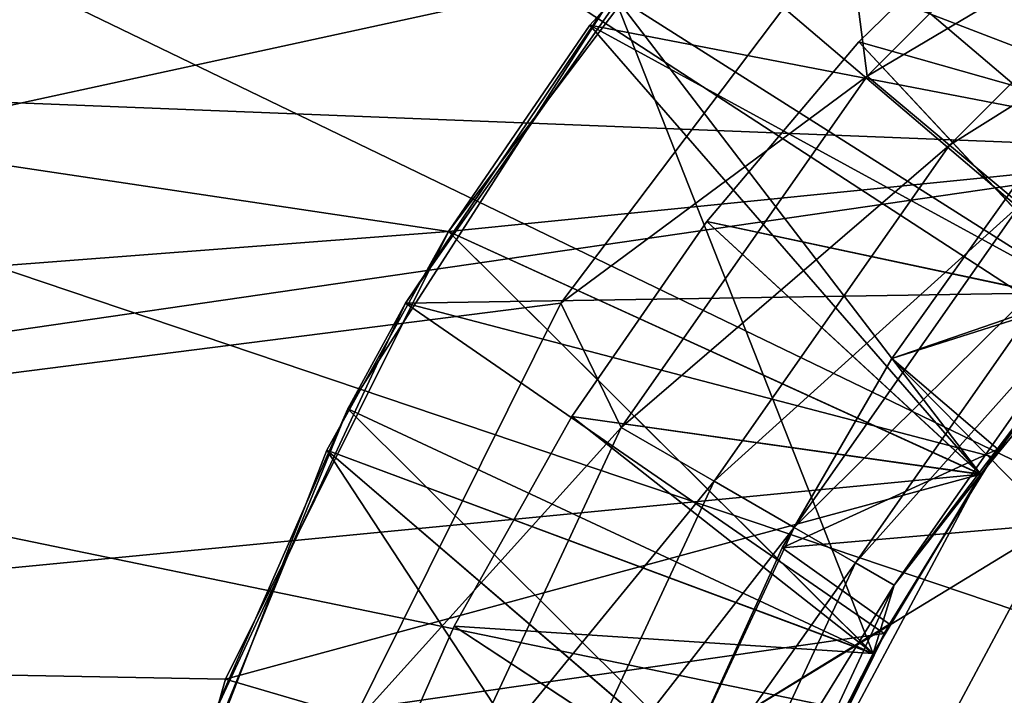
# Model space of a CAD drawing. Header units: inches. Extents: x -9.1 to 9.1, y 0 to 18.8.
# Tile 103 of 256: x 8.5292 to 8.5637, y 0.3798 to 0.4034. Entities that reach past the tile are written whole.
import ezdxf

# ---------------------------------------------------------------- set-up
doc = ezdxf.new("R2010")
doc.units = ezdxf.units.IN
doc.header["$LTSCALE"] = 65.185185
doc.header["$MEASUREMENT"] = 0
for name, color, linetype in [('199', 7, 'CONTINUOUS'), ('200', 7, 'CONTINUOUS'), ('235', 7, 'CONTINUOUS'), ('236', 7, 'CONTINUOUS'), ('242', 7, 'CONTINUOUS'), ('243', 7, 'CONTINUOUS'), ('245', 7, 'CONTINUOUS'), ('246', 7, 'CONTINUOUS'), ('25', 7, 'CONTINUOUS'), ('250', 7, 'CONTINUOUS'), ('254', 7, 'CONTINUOUS'), ('256', 7, 'CONTINUOUS'), ('257', 7, 'CONTINUOUS'), ('258', 7, 'CONTINUOUS'), ('259', 7, 'CONTINUOUS'), ('260', 7, 'CONTINUOUS'), ('262', 7, 'CONTINUOUS'), ('263', 7, 'CONTINUOUS'), ('264', 7, 'CONTINUOUS'), ('270', 7, 'CONTINUOUS'), ('779', 7, 'CONTINUOUS'), ('797', 7, 'CONTINUOUS'), ('976', 7, 'CONTINUOUS'), ('977', 7, 'CONTINUOUS'), ('978', 7, 'CONTINUOUS'), ('979', 7, 'CONTINUOUS'), ('980', 7, 'CONTINUOUS'), ('981', 7, 'CONTINUOUS'), ('982', 7, 'CONTINUOUS'), ('983', 7, 'CONTINUOUS'), ('984', 7, 'CONTINUOUS')]:
    doc.layers.add(name, color=color, linetype=linetype)

msp = doc.modelspace()

# ---------------------------------------------------------------- linework, layer by layer
at = {"layer": '199', "color": 7, "linetype": 'CONTINUOUS', "true_color": 0x969696}
for points in [[(8.377792, 0.38326, 6.407), (8.386107, 0.419688, 6.407), (8.544229, 0.396011, 6.407), (8.377792, 0.38326, 6.407)], [(8.544229, 0.396011, 6.407), (8.386107, 0.419688, 6.407), (8.554794, 0.410001, 6.407), (8.544229, 0.396011, 6.407)], [(8.536415, 0.380318, 6.407), (8.377792, 0.38326, 6.407), (8.544229, 0.396011, 6.407), (8.536415, 0.380318, 6.407)], [(8.375, 0.346, 6.407), (8.377792, 0.38326, 6.407), (8.53, 0.346, 6.407), (8.375, 0.346, 6.407)], [(8.53, 0.346, 6.407), (8.377792, 0.38326, 6.407), (8.531617, 0.363456, 6.407), (8.53, 0.346, 6.407)], [(8.531617, 0.363456, 6.407), (8.377792, 0.38326, 6.407), (8.536415, 0.380318, 6.407), (8.531617, 0.363456, 6.407)]]:
    msp.add_3dface(points, dxfattribs=at)
at = {"layer": '200', "color": 7, "linetype": 'CONTINUOUS', "true_color": 0x969696}
for points in [[(8.544229, 0.396011, 6.407), (8.554794, 0.410001, 6.407), (8.54423, 0.396011, 6.532), (8.544229, 0.396011, 6.407)], [(8.54423, 0.396011, 6.532), (8.554794, 0.410001, 6.407), (8.554794, 0.410001, 6.532), (8.54423, 0.396011, 6.532)], [(8.536415, 0.380318, 6.407), (8.544229, 0.396011, 6.407), (8.536415, 0.380318, 6.532), (8.536415, 0.380318, 6.407)], [(8.536415, 0.380318, 6.532), (8.544229, 0.396011, 6.407), (8.54423, 0.396011, 6.532), (8.536415, 0.380318, 6.532)], [(8.531617, 0.363456, 6.407), (8.536415, 0.380318, 6.407), (8.531618, 0.363457, 6.532), (8.531617, 0.363456, 6.407)], [(8.531618, 0.363457, 6.532), (8.536415, 0.380318, 6.407), (8.536415, 0.380318, 6.532), (8.531618, 0.363457, 6.532)]]:
    msp.add_3dface(points, dxfattribs=at)
at = {"layer": '235', "color": 7, "linetype": 'CONTINUOUS', "true_color": 0x969696}
for points in [[(8.567869, 0.39413, 7.057752), (8.567673, 0.393897, 7.053865), (8.563488, 0.388388, 7.058214), (8.567869, 0.39413, 7.057752)], [(8.567673, 0.393897, 7.053865), (8.563297, 0.388109, 7.054329), (8.563488, 0.388388, 7.058214), (8.567673, 0.393897, 7.053865)], [(8.563488, 0.388388, 7.058214), (8.563297, 0.388109, 7.054329), (8.559684, 0.382253, 7.058661), (8.563488, 0.388388, 7.058214)], [(8.563297, 0.388109, 7.054329), (8.559502, 0.381924, 7.054778), (8.559684, 0.382253, 7.058661), (8.563297, 0.388109, 7.054329)], [(8.559684, 0.382253, 7.058661), (8.559502, 0.381924, 7.054778), (8.556489, 0.375777, 7.059112), (8.559684, 0.382253, 7.058661)], [(8.559502, 0.381924, 7.054778), (8.556326, 0.375399, 7.055232), (8.556489, 0.375777, 7.059112), (8.559502, 0.381924, 7.054778)]]:
    msp.add_3dface(points, dxfattribs=at)
at = {"layer": '236', "color": 7, "linetype": 'CONTINUOUS', "true_color": 0x969696}
for points in [[(8.560996, 0.416203, 6.978967), (8.560995, 0.416203, 6.975063), (8.549186, 0.403248, 6.979884), (8.560996, 0.416203, 6.978967)], [(8.560995, 0.416203, 6.975063), (8.549186, 0.403247, 6.975978), (8.549186, 0.403248, 6.979884), (8.560995, 0.416203, 6.975063)], [(8.549186, 0.403248, 6.979884), (8.549186, 0.403247, 6.975978), (8.544229, 0.396011, 6.980317), (8.549186, 0.403248, 6.979884)], [(8.549186, 0.403247, 6.975978), (8.544229, 0.39601, 6.97641), (8.544229, 0.396011, 6.980317), (8.549186, 0.403247, 6.975978)], [(8.544229, 0.39601, 6.97641), (8.53996, 0.388346, 6.976836), (8.544229, 0.396011, 6.980317), (8.544229, 0.39601, 6.97641)], [(8.544229, 0.396011, 6.980317), (8.53996, 0.388346, 6.976836), (8.53996, 0.388346, 6.980743), (8.544229, 0.396011, 6.980317)], [(8.53996, 0.388346, 6.976836), (8.533627, 0.372001, 6.977731), (8.53996, 0.388346, 6.980743), (8.53996, 0.388346, 6.976836)], [(8.53996, 0.388346, 6.980743), (8.533627, 0.372001, 6.977731), (8.533627, 0.371999, 6.981637), (8.53996, 0.388346, 6.980743)]]:
    msp.add_3dface(points, dxfattribs=at)
at = {"layer": '242', "color": 7, "linetype": 'CONTINUOUS', "true_color": 0x969696}
for points in [[(8.560996, 0.416203, 6.916467), (8.560995, 0.416203, 6.912563), (8.549186, 0.403248, 6.917384), (8.560996, 0.416203, 6.916467)], [(8.560995, 0.416203, 6.912563), (8.549186, 0.403247, 6.913478), (8.549186, 0.403248, 6.917384), (8.560995, 0.416203, 6.912563)], [(8.549186, 0.403248, 6.917384), (8.549186, 0.403247, 6.913478), (8.544229, 0.396011, 6.917817), (8.549186, 0.403248, 6.917384)], [(8.549186, 0.403247, 6.913478), (8.544229, 0.39601, 6.91391), (8.544229, 0.396011, 6.917817), (8.549186, 0.403247, 6.913478)], [(8.544229, 0.39601, 6.91391), (8.53996, 0.388346, 6.914336), (8.544229, 0.396011, 6.917817), (8.544229, 0.39601, 6.91391)], [(8.544229, 0.396011, 6.917817), (8.53996, 0.388346, 6.914336), (8.53996, 0.388346, 6.918243), (8.544229, 0.396011, 6.917817)], [(8.53996, 0.388346, 6.914336), (8.533627, 0.372001, 6.915231), (8.53996, 0.388346, 6.918243), (8.53996, 0.388346, 6.914336)], [(8.53996, 0.388346, 6.918243), (8.533627, 0.372001, 6.915231), (8.533627, 0.371999, 6.919137), (8.53996, 0.388346, 6.918243)]]:
    msp.add_3dface(points, dxfattribs=at)
at = {"layer": '243', "color": 7, "linetype": 'CONTINUOUS', "true_color": 0x969696}
for points in [[(8.559769, 0.391565, 7.060994), (8.574398, 0.396602, 7.069), (8.564269, 0.397866, 7.060699), (8.559769, 0.391565, 7.060994)], [(8.565498, 0.385758, 7.069), (8.574398, 0.396602, 7.069), (8.559769, 0.391565, 7.060994), (8.565498, 0.385758, 7.069)], [(8.555925, 0.38492, 7.061277), (8.565498, 0.385758, 7.069), (8.559769, 0.391565, 7.060994), (8.555925, 0.38492, 7.061277)], [(8.558885, 0.373386, 7.069), (8.565498, 0.385758, 7.069), (8.552769, 0.377999, 7.061561), (8.558885, 0.373386, 7.069)], [(8.552769, 0.377999, 7.061561), (8.565498, 0.385758, 7.069), (8.555925, 0.38492, 7.061277), (8.552769, 0.377999, 7.061561)]]:
    msp.add_3dface(points, dxfattribs=at)
at = {"layer": '245', "color": 7, "linetype": 'CONTINUOUS', "true_color": 0x969696}
for points in [[(8.558614, 0.402657, 6.827804), (8.564494, 0.408386, 6.827546), (8.572177, 0.398823, 6.819), (8.558614, 0.402657, 6.827804)], [(8.553289, 0.396365, 6.828052), (8.558614, 0.402657, 6.827804), (8.567254, 0.393391, 6.819), (8.553289, 0.396365, 6.828052)], [(8.567254, 0.393391, 6.819), (8.558614, 0.402657, 6.827804), (8.572177, 0.398823, 6.819), (8.567254, 0.393391, 6.819)], [(8.548547, 0.389524, 6.828293), (8.553289, 0.396365, 6.828052), (8.562887, 0.387502, 6.819), (8.548547, 0.389524, 6.828293)], [(8.562887, 0.387502, 6.819), (8.553289, 0.396365, 6.828052), (8.567254, 0.393391, 6.819), (8.562887, 0.387502, 6.819)], [(8.544429, 0.38218, 6.828536), (8.548547, 0.389524, 6.828293), (8.559118, 0.381215, 6.819), (8.544429, 0.38218, 6.828536)], [(8.559118, 0.381215, 6.819), (8.548547, 0.389524, 6.828293), (8.562887, 0.387502, 6.819), (8.559118, 0.381215, 6.819)], [(8.540989, 0.374407, 6.82879), (8.544429, 0.38218, 6.828536), (8.555984, 0.374588, 6.819), (8.540989, 0.374407, 6.82879)], [(8.555984, 0.374588, 6.819), (8.544429, 0.38218, 6.828536), (8.559118, 0.381215, 6.819), (8.555984, 0.374588, 6.819)]]:
    msp.add_3dface(points, dxfattribs=at)
at = {"layer": '246', "color": 7, "linetype": 'CONTINUOUS', "true_color": 0x969696}
for points in [[(8.560996, 0.416203, 6.853967), (8.560995, 0.416203, 6.850063), (8.549186, 0.403248, 6.854884), (8.560996, 0.416203, 6.853967)], [(8.560995, 0.416203, 6.850063), (8.549186, 0.403247, 6.850978), (8.549186, 0.403248, 6.854884), (8.560995, 0.416203, 6.850063)], [(8.549186, 0.403248, 6.854884), (8.549186, 0.403247, 6.850978), (8.544229, 0.396011, 6.855317), (8.549186, 0.403248, 6.854884)], [(8.549186, 0.403247, 6.850978), (8.544229, 0.39601, 6.85141), (8.544229, 0.396011, 6.855317), (8.549186, 0.403247, 6.850978)], [(8.544229, 0.39601, 6.85141), (8.53996, 0.388346, 6.851836), (8.544229, 0.396011, 6.855317), (8.544229, 0.39601, 6.85141)], [(8.544229, 0.396011, 6.855317), (8.53996, 0.388346, 6.851836), (8.53996, 0.388346, 6.855743), (8.544229, 0.396011, 6.855317)], [(8.53996, 0.388346, 6.851836), (8.533627, 0.372001, 6.852731), (8.53996, 0.388346, 6.855743), (8.53996, 0.388346, 6.851836)], [(8.53996, 0.388346, 6.855743), (8.533627, 0.372001, 6.852731), (8.533627, 0.371999, 6.856637), (8.53996, 0.388346, 6.855743)]]:
    msp.add_3dface(points, dxfattribs=at)
at = {"layer": '25', "color": 7, "linetype": 'CONTINUOUS', "true_color": 0xaab4c3}
for points in [[(8.583497, 0.408113, 6.625), (8.36456, 0.407052, 6.625), (8.572177, 0.398823, 6.625), (8.583497, 0.408113, 6.625)], [(8.36456, 0.407052, 6.625), (8.358385, 0.367737, 6.625), (8.572177, 0.398823, 6.625), (8.36456, 0.407052, 6.625)], [(8.572177, 0.398823, 6.625), (8.358385, 0.367737, 6.625), (8.562887, 0.387503, 6.625), (8.572177, 0.398823, 6.625)], [(8.562887, 0.387503, 6.625), (8.358385, 0.367737, 6.625), (8.555984, 0.374587, 6.625), (8.562887, 0.387503, 6.625)]]:
    msp.add_3dface(points, dxfattribs=at)
at = {"layer": '250', "color": 7, "linetype": 'CONTINUOUS', "true_color": 0x969696}
for points in [[(8.560996, 0.416203, 7.010217), (8.560995, 0.416203, 7.006313), (8.549186, 0.403248, 7.011134), (8.560996, 0.416203, 7.010217)], [(8.560995, 0.416203, 7.006313), (8.549186, 0.403247, 7.007228), (8.549186, 0.403248, 7.011134), (8.560995, 0.416203, 7.006313)], [(8.549186, 0.403248, 7.011134), (8.549186, 0.403247, 7.007228), (8.544229, 0.396011, 7.011567), (8.549186, 0.403248, 7.011134)], [(8.549186, 0.403247, 7.007228), (8.544229, 0.39601, 7.00766), (8.544229, 0.396011, 7.011567), (8.549186, 0.403247, 7.007228)], [(8.544229, 0.39601, 7.00766), (8.53996, 0.388346, 7.008086), (8.544229, 0.396011, 7.011567), (8.544229, 0.39601, 7.00766)], [(8.544229, 0.396011, 7.011567), (8.53996, 0.388346, 7.008086), (8.53996, 0.388346, 7.011993), (8.544229, 0.396011, 7.011567)], [(8.53996, 0.388346, 7.008086), (8.533627, 0.372001, 7.008981), (8.53996, 0.388346, 7.011993), (8.53996, 0.388346, 7.008086)], [(8.53996, 0.388346, 7.011993), (8.533627, 0.372001, 7.008981), (8.533627, 0.371999, 7.012887), (8.53996, 0.388346, 7.011993)]]:
    msp.add_3dface(points, dxfattribs=at)
at = {"layer": '254', "color": 7, "linetype": 'CONTINUOUS', "true_color": 0x969696}
for points in [[(8.560996, 0.416203, 6.947717), (8.560995, 0.416203, 6.943813), (8.549186, 0.403248, 6.948634), (8.560996, 0.416203, 6.947717)], [(8.560995, 0.416203, 6.943813), (8.549186, 0.403247, 6.944728), (8.549186, 0.403248, 6.948634), (8.560995, 0.416203, 6.943813)], [(8.549186, 0.403248, 6.948634), (8.549186, 0.403247, 6.944728), (8.544229, 0.396011, 6.949067), (8.549186, 0.403248, 6.948634)], [(8.549186, 0.403247, 6.944728), (8.544229, 0.39601, 6.94516), (8.544229, 0.396011, 6.949067), (8.549186, 0.403247, 6.944728)], [(8.544229, 0.39601, 6.94516), (8.53996, 0.388346, 6.945586), (8.544229, 0.396011, 6.949067), (8.544229, 0.39601, 6.94516)], [(8.544229, 0.396011, 6.949067), (8.53996, 0.388346, 6.945586), (8.53996, 0.388346, 6.949493), (8.544229, 0.396011, 6.949067)], [(8.53996, 0.388346, 6.945586), (8.533627, 0.372001, 6.946481), (8.53996, 0.388346, 6.949493), (8.53996, 0.388346, 6.945586)], [(8.53996, 0.388346, 6.949493), (8.533627, 0.372001, 6.946481), (8.533627, 0.371999, 6.950387), (8.53996, 0.388346, 6.949493)]]:
    msp.add_3dface(points, dxfattribs=at)
at = {"layer": '256', "color": 7, "linetype": 'CONTINUOUS', "true_color": 0x969696}
for points in [[(8.552224, 0.407063, 7.042136), (8.572591, 0.399233, 7.053381), (8.563933, 0.418772, 7.041256), (8.552224, 0.407063, 7.042136)], [(8.560996, 0.416203, 6.978967), (8.549186, 0.403248, 6.979884), (8.572175, 0.39882, 6.990921), (8.560996, 0.416203, 6.978967)], [(8.560996, 0.416203, 6.916467), (8.549186, 0.403248, 6.917384), (8.572175, 0.39882, 6.928421), (8.560996, 0.416203, 6.916467)], [(8.560996, 0.416203, 6.853967), (8.549186, 0.403248, 6.854884), (8.572175, 0.39882, 6.865921), (8.560996, 0.416203, 6.853967)], [(8.560996, 0.416203, 7.010217), (8.549186, 0.403248, 7.011134), (8.572175, 0.39882, 7.022171), (8.560996, 0.416203, 7.010217)], [(8.560996, 0.416203, 6.947717), (8.549186, 0.403248, 6.948634), (8.572175, 0.39882, 6.959671), (8.560996, 0.416203, 6.947717)], [(8.549186, 0.403248, 6.886134), (8.572175, 0.39882, 6.897171), (8.560996, 0.416203, 6.885217), (8.549186, 0.403248, 6.886134)], [(8.577607, 0.403744, 6.990419), (8.560996, 0.416203, 6.978967), (8.572175, 0.39882, 6.990921), (8.577607, 0.403744, 6.990419)], [(8.577607, 0.403744, 6.927919), (8.560996, 0.416203, 6.916467), (8.572175, 0.39882, 6.928421), (8.577607, 0.403744, 6.927919)], [(8.577607, 0.403744, 6.865419), (8.560996, 0.416203, 6.853967), (8.572175, 0.39882, 6.865921), (8.577607, 0.403744, 6.865419)], [(8.577607, 0.403744, 7.021669), (8.560996, 0.416203, 7.010217), (8.572175, 0.39882, 7.022171), (8.577607, 0.403744, 7.021669)], [(8.577607, 0.403744, 6.959169), (8.560996, 0.416203, 6.947717), (8.572175, 0.39882, 6.959671), (8.577607, 0.403744, 6.959169)], [(8.572175, 0.39882, 6.897171), (8.577607, 0.403744, 6.896669), (8.560996, 0.416203, 6.885217), (8.572175, 0.39882, 6.897171)], [(8.564494, 0.408386, 6.827546), (8.558614, 0.402657, 6.827804), (8.572175, 0.39882, 6.834671), (8.564494, 0.408386, 6.827546)], [(8.542727, 0.393498, 7.042959), (8.567673, 0.393897, 7.053865), (8.552224, 0.407063, 7.042136), (8.542727, 0.393498, 7.042959)], [(8.567673, 0.393897, 7.053865), (8.572591, 0.399233, 7.053381), (8.552224, 0.407063, 7.042136), (8.567673, 0.393897, 7.053865)], [(8.549186, 0.403248, 6.979884), (8.544229, 0.396011, 6.980317), (8.562886, 0.387501, 6.991875), (8.549186, 0.403248, 6.979884)], [(8.549186, 0.403248, 6.917384), (8.544229, 0.396011, 6.917817), (8.562886, 0.387501, 6.929375), (8.549186, 0.403248, 6.917384)], [(8.549186, 0.403248, 6.854884), (8.544229, 0.396011, 6.855317), (8.562886, 0.387501, 6.866875), (8.549186, 0.403248, 6.854884)], [(8.549186, 0.403248, 7.011134), (8.544229, 0.396011, 7.011567), (8.562886, 0.387501, 7.023125), (8.549186, 0.403248, 7.011134)], [(8.549186, 0.403248, 6.948634), (8.544229, 0.396011, 6.949067), (8.562886, 0.387501, 6.960625), (8.549186, 0.403248, 6.948634)], [(8.544229, 0.396011, 6.886567), (8.562886, 0.387501, 6.898125), (8.549186, 0.403248, 6.886134), (8.544229, 0.396011, 6.886567)], [(8.572175, 0.39882, 6.990921), (8.549186, 0.403248, 6.979884), (8.567251, 0.393387, 6.991408), (8.572175, 0.39882, 6.990921)], [(8.567251, 0.393387, 6.991408), (8.549186, 0.403248, 6.979884), (8.562886, 0.387501, 6.991875), (8.567251, 0.393387, 6.991408)], [(8.572175, 0.39882, 6.928421), (8.549186, 0.403248, 6.917384), (8.567251, 0.393387, 6.928908), (8.572175, 0.39882, 6.928421)], [(8.567251, 0.393387, 6.928908), (8.549186, 0.403248, 6.917384), (8.562886, 0.387501, 6.929375), (8.567251, 0.393387, 6.928908)], [(8.572175, 0.39882, 6.865921), (8.549186, 0.403248, 6.854884), (8.567251, 0.393387, 6.866408), (8.572175, 0.39882, 6.865921)], [(8.567251, 0.393387, 6.866408), (8.549186, 0.403248, 6.854884), (8.562886, 0.387501, 6.866875), (8.567251, 0.393387, 6.866408)], [(8.572175, 0.39882, 7.022171), (8.549186, 0.403248, 7.011134), (8.567251, 0.393387, 7.022658), (8.572175, 0.39882, 7.022171)], [(8.567251, 0.393387, 7.022658), (8.549186, 0.403248, 7.011134), (8.562886, 0.387501, 7.023125), (8.567251, 0.393387, 7.022658)], [(8.572175, 0.39882, 6.959671), (8.549186, 0.403248, 6.948634), (8.567251, 0.393387, 6.960158), (8.572175, 0.39882, 6.959671)], [(8.567251, 0.393387, 6.960158), (8.549186, 0.403248, 6.948634), (8.562886, 0.387501, 6.960625), (8.567251, 0.393387, 6.960158)], [(8.567251, 0.393387, 6.897658), (8.572175, 0.39882, 6.897171), (8.549186, 0.403248, 6.886134), (8.567251, 0.393387, 6.897658)], [(8.562886, 0.387501, 6.898125), (8.567251, 0.393387, 6.897658), (8.549186, 0.403248, 6.886134), (8.562886, 0.387501, 6.898125)], [(8.558614, 0.402657, 6.827804), (8.553289, 0.396365, 6.828052), (8.567251, 0.393387, 6.835158), (8.558614, 0.402657, 6.827804)], [(8.572175, 0.39882, 6.834671), (8.558614, 0.402657, 6.827804), (8.567251, 0.393387, 6.835158), (8.572175, 0.39882, 6.834671)], [(8.553289, 0.396365, 6.828052), (8.548547, 0.389524, 6.828293), (8.562886, 0.387501, 6.835625), (8.553289, 0.396365, 6.828052)], [(8.567251, 0.393387, 6.835158), (8.553289, 0.396365, 6.828052), (8.562886, 0.387501, 6.835625), (8.567251, 0.393387, 6.835158)], [(8.544229, 0.396011, 6.980317), (8.53996, 0.388346, 6.980743), (8.559119, 0.381216, 6.992328), (8.544229, 0.396011, 6.980317)], [(8.544229, 0.396011, 6.917817), (8.53996, 0.388346, 6.918243), (8.559119, 0.381216, 6.929828), (8.544229, 0.396011, 6.917817)], [(8.544229, 0.396011, 6.855317), (8.53996, 0.388346, 6.855743), (8.559119, 0.381216, 6.867328), (8.544229, 0.396011, 6.855317)], [(8.544229, 0.396011, 7.011567), (8.53996, 0.388346, 7.011993), (8.559119, 0.381216, 7.023578), (8.544229, 0.396011, 7.011567)], [(8.544229, 0.396011, 6.949067), (8.53996, 0.388346, 6.949493), (8.559119, 0.381216, 6.961078), (8.544229, 0.396011, 6.949067)], [(8.53996, 0.388346, 6.886993), (8.559119, 0.381216, 6.898578), (8.544229, 0.396011, 6.886567), (8.53996, 0.388346, 6.886993)], [(8.562886, 0.387501, 6.991875), (8.544229, 0.396011, 6.980317), (8.559119, 0.381216, 6.992328), (8.562886, 0.387501, 6.991875)], [(8.562886, 0.387501, 6.929375), (8.544229, 0.396011, 6.917817), (8.559119, 0.381216, 6.929828), (8.562886, 0.387501, 6.929375)], [(8.562886, 0.387501, 6.866875), (8.544229, 0.396011, 6.855317), (8.559119, 0.381216, 6.867328), (8.562886, 0.387501, 6.866875)], [(8.562886, 0.387501, 7.023125), (8.544229, 0.396011, 7.011567), (8.559119, 0.381216, 7.023578), (8.562886, 0.387501, 7.023125)], [(8.562886, 0.387501, 6.960625), (8.544229, 0.396011, 6.949067), (8.559119, 0.381216, 6.961078), (8.562886, 0.387501, 6.960625)], [(8.559119, 0.381216, 6.898578), (8.562886, 0.387501, 6.898125), (8.544229, 0.396011, 6.886567), (8.559119, 0.381216, 6.898578)], [(8.563297, 0.388109, 7.054329), (8.567673, 0.393897, 7.053865), (8.542727, 0.393498, 7.042959), (8.563297, 0.388109, 7.054329)], [(8.53573, 0.378494, 7.04378), (8.559502, 0.381924, 7.054778), (8.542727, 0.393498, 7.042959), (8.53573, 0.378494, 7.04378)], [(8.559502, 0.381924, 7.054778), (8.563297, 0.388109, 7.054329), (8.542727, 0.393498, 7.042959), (8.559502, 0.381924, 7.054778)], [(8.548547, 0.389524, 6.828293), (8.544429, 0.38218, 6.828536), (8.559119, 0.381216, 6.836078), (8.548547, 0.389524, 6.828293)], [(8.562886, 0.387501, 6.835625), (8.548547, 0.389524, 6.828293), (8.559119, 0.381216, 6.836078), (8.562886, 0.387501, 6.835625)], [(8.53996, 0.388346, 6.980743), (8.533627, 0.371999, 6.981637), (8.555986, 0.374592, 6.992788), (8.53996, 0.388346, 6.980743)], [(8.53996, 0.388346, 6.918243), (8.533627, 0.371999, 6.919137), (8.555986, 0.374592, 6.930288), (8.53996, 0.388346, 6.918243)], [(8.53996, 0.388346, 6.855743), (8.533627, 0.371999, 6.856637), (8.555986, 0.374592, 6.867788), (8.53996, 0.388346, 6.855743)], [(8.53996, 0.388346, 7.011993), (8.533627, 0.371999, 7.012887), (8.555986, 0.374592, 7.024038), (8.53996, 0.388346, 7.011993)], [(8.53996, 0.388346, 6.949493), (8.533627, 0.371999, 6.950387), (8.555986, 0.374592, 6.961538), (8.53996, 0.388346, 6.949493)], [(8.533627, 0.371999, 6.887887), (8.555986, 0.374592, 6.899038), (8.53996, 0.388346, 6.886993), (8.533627, 0.371999, 6.887887)], [(8.559119, 0.381216, 6.992328), (8.53996, 0.388346, 6.980743), (8.555986, 0.374592, 6.992788), (8.559119, 0.381216, 6.992328)], [(8.559119, 0.381216, 6.929828), (8.53996, 0.388346, 6.918243), (8.555986, 0.374592, 6.930288), (8.559119, 0.381216, 6.929828)], [(8.559119, 0.381216, 6.867328), (8.53996, 0.388346, 6.855743), (8.555986, 0.374592, 6.867788), (8.559119, 0.381216, 6.867328)], [(8.559119, 0.381216, 7.023578), (8.53996, 0.388346, 7.011993), (8.555986, 0.374592, 7.024038), (8.559119, 0.381216, 7.023578)], [(8.559119, 0.381216, 6.961078), (8.53996, 0.388346, 6.949493), (8.555986, 0.374592, 6.961538), (8.559119, 0.381216, 6.961078)], [(8.555986, 0.374592, 6.899038), (8.559119, 0.381216, 6.898578), (8.53996, 0.388346, 6.886993), (8.555986, 0.374592, 6.899038)], [(8.544429, 0.38218, 6.828536), (8.540989, 0.374407, 6.82879), (8.555986, 0.374592, 6.836538), (8.544429, 0.38218, 6.828536)], [(8.559119, 0.381216, 6.836078), (8.544429, 0.38218, 6.828536), (8.555986, 0.374592, 6.836538), (8.559119, 0.381216, 6.836078)], [(8.556326, 0.375399, 7.055232), (8.559502, 0.381924, 7.054778), (8.53573, 0.378494, 7.04378), (8.556326, 0.375399, 7.055232)]]:
    msp.add_3dface(points, dxfattribs=at)
at = {"layer": '257', "color": 7, "linetype": 'CONTINUOUS', "true_color": 0x969696}
for points in [[(8.569538, 0.412097, 6.319532), (8.558215, 0.406818, 6.319), (8.558903, 0.401462, 6.319532), (8.569538, 0.412097, 6.319532)], [(8.569538, 0.412097, 6.319532), (8.558903, 0.401462, 6.319532), (8.571963, 0.409207, 6.321095), (8.569538, 0.412097, 6.319532)], [(8.558903, 0.401462, 6.319532), (8.561793, 0.399037, 6.321095), (8.571963, 0.409207, 6.321095), (8.558903, 0.401462, 6.319532)], [(8.561793, 0.399037, 6.321095), (8.574044, 0.406727, 6.323582), (8.571963, 0.409207, 6.321095), (8.561793, 0.399037, 6.321095)], [(8.558215, 0.406818, 6.319), (8.54817, 0.3935, 6.319), (8.558903, 0.401462, 6.319532), (8.558215, 0.406818, 6.319)], [(8.564273, 0.396956, 6.323582), (8.574044, 0.406727, 6.323582), (8.561793, 0.399037, 6.321095), (8.564273, 0.396956, 6.323582)], [(8.558903, 0.401462, 6.319532), (8.54817, 0.3935, 6.319), (8.550276, 0.389142, 6.319532), (8.558903, 0.401462, 6.319532)], [(8.558903, 0.401462, 6.319532), (8.550276, 0.389142, 6.319532), (8.561793, 0.399037, 6.321095), (8.558903, 0.401462, 6.319532)], [(8.550276, 0.389142, 6.319532), (8.553543, 0.387256, 6.321095), (8.561793, 0.399037, 6.321095), (8.550276, 0.389142, 6.319532)], [(8.553543, 0.387256, 6.321095), (8.564273, 0.396956, 6.323582), (8.561793, 0.399037, 6.321095), (8.553543, 0.387256, 6.321095)], [(8.556347, 0.385637, 6.323582), (8.564273, 0.396956, 6.323582), (8.553543, 0.387256, 6.321095), (8.556347, 0.385637, 6.323582)], [(8.556347, 0.385637, 6.323582), (8.566176, 0.39536, 6.326823), (8.564273, 0.396956, 6.323582), (8.556347, 0.385637, 6.323582)], [(8.558498, 0.384395, 6.326823), (8.566176, 0.39536, 6.326823), (8.556347, 0.385637, 6.323582), (8.558498, 0.384395, 6.326823)], [(8.558498, 0.384395, 6.326823), (8.56737, 0.394357, 6.330597), (8.566176, 0.39536, 6.326823), (8.558498, 0.384395, 6.326823)], [(8.559848, 0.383615, 6.330597), (8.56737, 0.394357, 6.330597), (8.558498, 0.384395, 6.326823), (8.559848, 0.383615, 6.330597)], [(8.559848, 0.383615, 6.330597), (8.567254, 0.393391, 6.334625), (8.56737, 0.394357, 6.330597), (8.559848, 0.383615, 6.330597)], [(8.54817, 0.3935, 6.319), (8.540748, 0.378569, 6.319), (8.550276, 0.389142, 6.319532), (8.54817, 0.3935, 6.319)], [(8.562887, 0.387503, 6.334625), (8.567254, 0.393391, 6.334625), (8.559848, 0.383615, 6.330597), (8.562887, 0.387503, 6.334625)], [(8.550276, 0.389142, 6.319532), (8.540748, 0.378569, 6.319), (8.54392, 0.375511, 6.319532), (8.550276, 0.389142, 6.319532)], [(8.550276, 0.389142, 6.319532), (8.54392, 0.375511, 6.319532), (8.553543, 0.387256, 6.321095), (8.550276, 0.389142, 6.319532)], [(8.54392, 0.375511, 6.319532), (8.547465, 0.374221, 6.321095), (8.553543, 0.387256, 6.321095), (8.54392, 0.375511, 6.319532)], [(8.547465, 0.374221, 6.321095), (8.556347, 0.385637, 6.323582), (8.553543, 0.387256, 6.321095), (8.547465, 0.374221, 6.321095)], [(8.559118, 0.381215, 6.334625), (8.562887, 0.387503, 6.334625), (8.559848, 0.383615, 6.330597), (8.559118, 0.381215, 6.334625)], [(8.550508, 0.373113, 6.323582), (8.556347, 0.385637, 6.323582), (8.547465, 0.374221, 6.321095), (8.550508, 0.373113, 6.323582)], [(8.550508, 0.373113, 6.323582), (8.558498, 0.384395, 6.326823), (8.556347, 0.385637, 6.323582), (8.550508, 0.373113, 6.323582)], [(8.552841, 0.372264, 6.326823), (8.558498, 0.384395, 6.326823), (8.550508, 0.373113, 6.323582), (8.552841, 0.372264, 6.326823)], [(8.552841, 0.372264, 6.326823), (8.559848, 0.383615, 6.330597), (8.558498, 0.384395, 6.326823), (8.552841, 0.372264, 6.326823)], [(8.554306, 0.37173, 6.330597), (8.559848, 0.383615, 6.330597), (8.552841, 0.372264, 6.326823), (8.554306, 0.37173, 6.330597)], [(8.554306, 0.37173, 6.330597), (8.559118, 0.381215, 6.334625), (8.559848, 0.383615, 6.330597), (8.554306, 0.37173, 6.330597)], [(8.555984, 0.374587, 6.334625), (8.559118, 0.381215, 6.334625), (8.554306, 0.37173, 6.330597), (8.555984, 0.374587, 6.334625)]]:
    msp.add_3dface(points, dxfattribs=at)
at = {"layer": '258', "color": 7, "linetype": 'CONTINUOUS', "true_color": 0x969696}
for points in [[(8.550007, 0.404319, 7.03841), (8.561797, 0.416926, 7.037505), (8.567247, 0.393382, 7.026565), (8.550007, 0.404319, 7.03841)], [(8.567247, 0.393382, 7.026565), (8.561797, 0.416926, 7.037505), (8.572172, 0.398817, 7.026078), (8.567247, 0.393382, 7.026565)], [(8.572172, 0.398817, 7.026078), (8.561797, 0.416926, 7.037505), (8.577605, 0.403742, 7.025579), (8.572172, 0.398817, 7.026078)], [(8.549186, 0.403247, 6.975978), (8.560995, 0.416203, 6.975063), (8.567247, 0.393382, 6.964065), (8.549186, 0.403247, 6.975978)], [(8.549186, 0.403247, 6.913478), (8.560995, 0.416203, 6.912563), (8.567247, 0.393382, 6.901565), (8.549186, 0.403247, 6.913478)], [(8.549186, 0.403247, 6.850978), (8.560995, 0.416203, 6.850063), (8.567247, 0.393382, 6.839065), (8.549186, 0.403247, 6.850978)], [(8.549186, 0.403247, 7.007228), (8.560995, 0.416203, 7.006313), (8.567247, 0.393382, 6.995315), (8.549186, 0.403247, 7.007228)], [(8.549186, 0.403247, 6.944728), (8.560995, 0.416203, 6.943813), (8.567247, 0.393382, 6.932815), (8.549186, 0.403247, 6.944728)], [(8.549186, 0.403247, 6.882228), (8.560995, 0.416203, 6.881313), (8.567247, 0.393382, 6.870315), (8.549186, 0.403247, 6.882228)], [(8.567247, 0.393382, 6.964065), (8.560995, 0.416203, 6.975063), (8.572172, 0.398817, 6.963578), (8.567247, 0.393382, 6.964065)], [(8.572172, 0.398817, 6.963578), (8.560995, 0.416203, 6.975063), (8.577605, 0.403742, 6.963079), (8.572172, 0.398817, 6.963578)], [(8.567247, 0.393382, 6.901565), (8.560995, 0.416203, 6.912563), (8.572172, 0.398817, 6.901078), (8.567247, 0.393382, 6.901565)], [(8.572172, 0.398817, 6.901078), (8.560995, 0.416203, 6.912563), (8.577605, 0.403742, 6.900579), (8.572172, 0.398817, 6.901078)], [(8.567247, 0.393382, 6.839065), (8.560995, 0.416203, 6.850063), (8.572172, 0.398817, 6.838578), (8.567247, 0.393382, 6.839065)], [(8.572172, 0.398817, 6.838578), (8.560995, 0.416203, 6.850063), (8.577605, 0.403742, 6.838079), (8.572172, 0.398817, 6.838578)], [(8.567247, 0.393382, 6.995315), (8.560995, 0.416203, 7.006313), (8.572172, 0.398817, 6.994828), (8.567247, 0.393382, 6.995315)], [(8.572172, 0.398817, 6.994828), (8.560995, 0.416203, 7.006313), (8.577605, 0.403742, 6.994329), (8.572172, 0.398817, 6.994828)], [(8.567247, 0.393382, 6.932815), (8.560995, 0.416203, 6.943813), (8.572172, 0.398817, 6.932328), (8.567247, 0.393382, 6.932815)], [(8.572172, 0.398817, 6.932328), (8.560995, 0.416203, 6.943813), (8.577605, 0.403742, 6.931829), (8.572172, 0.398817, 6.932328)], [(8.567247, 0.393382, 6.870315), (8.560995, 0.416203, 6.881313), (8.572172, 0.398817, 6.869828), (8.567247, 0.393382, 6.870315)], [(8.572172, 0.398817, 6.869828), (8.560995, 0.416203, 6.881313), (8.577605, 0.403742, 6.869329), (8.572172, 0.398817, 6.869828)], [(8.540695, 0.389792, 7.039257), (8.550007, 0.404319, 7.03841), (8.559115, 0.381209, 7.027484), (8.540695, 0.389792, 7.039257)], [(8.559115, 0.381209, 7.027484), (8.550007, 0.404319, 7.03841), (8.562882, 0.387495, 7.027031), (8.559115, 0.381209, 7.027484)], [(8.562882, 0.387495, 7.027031), (8.550007, 0.404319, 7.03841), (8.567247, 0.393382, 7.026565), (8.562882, 0.387495, 7.027031)], [(8.544229, 0.39601, 6.97641), (8.549186, 0.403247, 6.975978), (8.562882, 0.387495, 6.964531), (8.544229, 0.39601, 6.97641)], [(8.544229, 0.39601, 6.91391), (8.549186, 0.403247, 6.913478), (8.562882, 0.387495, 6.902031), (8.544229, 0.39601, 6.91391)], [(8.544229, 0.39601, 6.85141), (8.549186, 0.403247, 6.850978), (8.562882, 0.387495, 6.839531), (8.544229, 0.39601, 6.85141)], [(8.544229, 0.39601, 7.00766), (8.549186, 0.403247, 7.007228), (8.562882, 0.387495, 6.995781), (8.544229, 0.39601, 7.00766)], [(8.544229, 0.39601, 6.94516), (8.549186, 0.403247, 6.944728), (8.562882, 0.387495, 6.933281), (8.544229, 0.39601, 6.94516)], [(8.544229, 0.39601, 6.88266), (8.549186, 0.403247, 6.882228), (8.562882, 0.387495, 6.870781), (8.544229, 0.39601, 6.88266)], [(8.562882, 0.387495, 6.964531), (8.549186, 0.403247, 6.975978), (8.567247, 0.393382, 6.964065), (8.562882, 0.387495, 6.964531)], [(8.562882, 0.387495, 6.902031), (8.549186, 0.403247, 6.913478), (8.567247, 0.393382, 6.901565), (8.562882, 0.387495, 6.902031)], [(8.562882, 0.387495, 6.839531), (8.549186, 0.403247, 6.850978), (8.567247, 0.393382, 6.839065), (8.562882, 0.387495, 6.839531)], [(8.562882, 0.387495, 6.995781), (8.549186, 0.403247, 7.007228), (8.567247, 0.393382, 6.995315), (8.562882, 0.387495, 6.995781)], [(8.562882, 0.387495, 6.933281), (8.549186, 0.403247, 6.944728), (8.567247, 0.393382, 6.932815), (8.562882, 0.387495, 6.933281)], [(8.562882, 0.387495, 6.870781), (8.549186, 0.403247, 6.882228), (8.567247, 0.393382, 6.870315), (8.562882, 0.387495, 6.870781)], [(8.567869, 0.39413, 7.057752), (8.559769, 0.391565, 7.060994), (8.564269, 0.397866, 7.060699), (8.567869, 0.39413, 7.057752)], [(8.53996, 0.388346, 6.976836), (8.544229, 0.39601, 6.97641), (8.559115, 0.381209, 6.964984), (8.53996, 0.388346, 6.976836)], [(8.53996, 0.388346, 6.914336), (8.544229, 0.39601, 6.91391), (8.559115, 0.381209, 6.902484), (8.53996, 0.388346, 6.914336)], [(8.53996, 0.388346, 6.851836), (8.544229, 0.39601, 6.85141), (8.559115, 0.381209, 6.839984), (8.53996, 0.388346, 6.851836)], [(8.53996, 0.388346, 7.008086), (8.544229, 0.39601, 7.00766), (8.559115, 0.381209, 6.996234), (8.53996, 0.388346, 7.008086)], [(8.53996, 0.388346, 6.945586), (8.544229, 0.39601, 6.94516), (8.559115, 0.381209, 6.933734), (8.53996, 0.388346, 6.945586)], [(8.53996, 0.388346, 6.883086), (8.544229, 0.39601, 6.88266), (8.559115, 0.381209, 6.871234), (8.53996, 0.388346, 6.883086)], [(8.559115, 0.381209, 6.964984), (8.544229, 0.39601, 6.97641), (8.562882, 0.387495, 6.964531), (8.559115, 0.381209, 6.964984)], [(8.559115, 0.381209, 6.902484), (8.544229, 0.39601, 6.91391), (8.562882, 0.387495, 6.902031), (8.559115, 0.381209, 6.902484)], [(8.559115, 0.381209, 6.839984), (8.544229, 0.39601, 6.85141), (8.562882, 0.387495, 6.839531), (8.559115, 0.381209, 6.839984)], [(8.559115, 0.381209, 6.996234), (8.544229, 0.39601, 7.00766), (8.562882, 0.387495, 6.995781), (8.559115, 0.381209, 6.996234)], [(8.559115, 0.381209, 6.933734), (8.544229, 0.39601, 6.94516), (8.562882, 0.387495, 6.933281), (8.559115, 0.381209, 6.933734)], [(8.559115, 0.381209, 6.871234), (8.544229, 0.39601, 6.88266), (8.562882, 0.387495, 6.870781), (8.559115, 0.381209, 6.871234)], [(8.567869, 0.39413, 7.057752), (8.563488, 0.388388, 7.058214), (8.559769, 0.391565, 7.060994), (8.567869, 0.39413, 7.057752)], [(8.563488, 0.388388, 7.058214), (8.555925, 0.38492, 7.061277), (8.559769, 0.391565, 7.060994), (8.563488, 0.388388, 7.058214)], [(8.534164, 0.373816, 7.040131), (8.540695, 0.389792, 7.039257), (8.555982, 0.374584, 7.027945), (8.534164, 0.373816, 7.040131)], [(8.555982, 0.374584, 7.027945), (8.540695, 0.389792, 7.039257), (8.559115, 0.381209, 7.027484), (8.555982, 0.374584, 7.027945)], [(8.533627, 0.372001, 6.977731), (8.53996, 0.388346, 6.976836), (8.553513, 0.367681, 6.965926), (8.533627, 0.372001, 6.977731)], [(8.533627, 0.372001, 6.915231), (8.53996, 0.388346, 6.914336), (8.553513, 0.367681, 6.903426), (8.533627, 0.372001, 6.915231)], [(8.533627, 0.372001, 6.852731), (8.53996, 0.388346, 6.851836), (8.553513, 0.367681, 6.840926), (8.533627, 0.372001, 6.852731)], [(8.533627, 0.372001, 7.008981), (8.53996, 0.388346, 7.008086), (8.553513, 0.367681, 6.997176), (8.533627, 0.372001, 7.008981)], [(8.533627, 0.372001, 6.946481), (8.53996, 0.388346, 6.945586), (8.553513, 0.367681, 6.934676), (8.533627, 0.372001, 6.946481)], [(8.533627, 0.372001, 6.883981), (8.53996, 0.388346, 6.883086), (8.553513, 0.367681, 6.872176), (8.533627, 0.372001, 6.883981)], [(8.553513, 0.367681, 6.965926), (8.53996, 0.388346, 6.976836), (8.555982, 0.374584, 6.965445), (8.553513, 0.367681, 6.965926)], [(8.555982, 0.374584, 6.965445), (8.53996, 0.388346, 6.976836), (8.559115, 0.381209, 6.964984), (8.555982, 0.374584, 6.965445)], [(8.553513, 0.367681, 6.903426), (8.53996, 0.388346, 6.914336), (8.555982, 0.374584, 6.902945), (8.553513, 0.367681, 6.903426)], [(8.555982, 0.374584, 6.902945), (8.53996, 0.388346, 6.914336), (8.559115, 0.381209, 6.902484), (8.555982, 0.374584, 6.902945)], [(8.553513, 0.367681, 6.840926), (8.53996, 0.388346, 6.851836), (8.555982, 0.374584, 6.840445), (8.553513, 0.367681, 6.840926)], [(8.555982, 0.374584, 6.840445), (8.53996, 0.388346, 6.851836), (8.559115, 0.381209, 6.839984), (8.555982, 0.374584, 6.840445)], [(8.553513, 0.367681, 6.997176), (8.53996, 0.388346, 7.008086), (8.555982, 0.374584, 6.996695), (8.553513, 0.367681, 6.997176)], [(8.555982, 0.374584, 6.996695), (8.53996, 0.388346, 7.008086), (8.559115, 0.381209, 6.996234), (8.555982, 0.374584, 6.996695)], [(8.553513, 0.367681, 6.934676), (8.53996, 0.388346, 6.945586), (8.555982, 0.374584, 6.934195), (8.553513, 0.367681, 6.934676)], [(8.555982, 0.374584, 6.934195), (8.53996, 0.388346, 6.945586), (8.559115, 0.381209, 6.933734), (8.555982, 0.374584, 6.934195)], [(8.553513, 0.367681, 6.872176), (8.53996, 0.388346, 6.883086), (8.555982, 0.374584, 6.871695), (8.553513, 0.367681, 6.872176)], [(8.555982, 0.374584, 6.871695), (8.53996, 0.388346, 6.883086), (8.559115, 0.381209, 6.871234), (8.555982, 0.374584, 6.871695)], [(8.563488, 0.388388, 7.058214), (8.559684, 0.382253, 7.058661), (8.555925, 0.38492, 7.061277), (8.563488, 0.388388, 7.058214)], [(8.559684, 0.382253, 7.058661), (8.552769, 0.377999, 7.061561), (8.555925, 0.38492, 7.061277), (8.559684, 0.382253, 7.058661)], [(8.559684, 0.382253, 7.058661), (8.556489, 0.375777, 7.059112), (8.552769, 0.377999, 7.061561), (8.559684, 0.382253, 7.058661)]]:
    msp.add_3dface(points, dxfattribs=at)
at = {"layer": '259', "color": 7, "linetype": 'CONTINUOUS', "true_color": 0x969696}
for points in [[(8.549186, 0.403248, 6.886134), (8.560996, 0.416203, 6.885217), (8.560995, 0.416203, 6.881313), (8.549186, 0.403248, 6.886134)], [(8.549186, 0.403248, 6.886134), (8.560995, 0.416203, 6.881313), (8.549186, 0.403247, 6.882228), (8.549186, 0.403248, 6.886134)], [(8.544229, 0.396011, 6.886567), (8.549186, 0.403248, 6.886134), (8.549186, 0.403247, 6.882228), (8.544229, 0.396011, 6.886567)], [(8.544229, 0.396011, 6.886567), (8.549186, 0.403247, 6.882228), (8.544229, 0.39601, 6.88266), (8.544229, 0.396011, 6.886567)], [(8.53996, 0.388346, 6.886993), (8.544229, 0.396011, 6.886567), (8.53996, 0.388346, 6.883086), (8.53996, 0.388346, 6.886993)], [(8.544229, 0.396011, 6.886567), (8.544229, 0.39601, 6.88266), (8.53996, 0.388346, 6.883086), (8.544229, 0.396011, 6.886567)], [(8.533627, 0.371999, 6.887887), (8.53996, 0.388346, 6.886993), (8.533627, 0.372001, 6.883981), (8.533627, 0.371999, 6.887887)], [(8.53996, 0.388346, 6.886993), (8.53996, 0.388346, 6.883086), (8.533627, 0.372001, 6.883981), (8.53996, 0.388346, 6.886993)]]:
    msp.add_3dface(points, dxfattribs=at)
at = {"layer": '260', "color": 7, "linetype": 'CONTINUOUS', "true_color": 0x969696}
for points in [[(8.565498, 0.385758, 7.069), (8.558885, 0.373386, 7.069), (8.684503, 0.385757, 7.069), (8.565498, 0.385758, 7.069)], [(8.558885, 0.373386, 7.069), (8.688112, 0.379734, 7.069), (8.684503, 0.385757, 7.069), (8.558885, 0.373386, 7.069)]]:
    msp.add_3dface(points, dxfattribs=at)
at = {"layer": '262', "color": 7, "linetype": 'CONTINUOUS', "true_color": 0x969696}
for points in [[(8.542727, 0.393498, 7.042959), (8.552224, 0.407063, 7.042136), (8.550007, 0.404319, 7.03841), (8.542727, 0.393498, 7.042959)], [(8.542727, 0.393498, 7.042959), (8.550007, 0.404319, 7.03841), (8.540695, 0.389792, 7.039257), (8.542727, 0.393498, 7.042959)], [(8.53573, 0.378494, 7.04378), (8.542727, 0.393498, 7.042959), (8.540695, 0.389792, 7.039257), (8.53573, 0.378494, 7.04378)], [(8.53573, 0.378494, 7.04378), (8.540695, 0.389792, 7.039257), (8.534164, 0.373816, 7.040131), (8.53573, 0.378494, 7.04378)]]:
    msp.add_3dface(points, dxfattribs=at)
at = {"layer": '263', "color": 7, "linetype": 'CONTINUOUS', "true_color": 0x969696}
for points in [[(8.424499, 0.377756, 6.319), (8.558215, 0.406818, 6.319), (8.431936, 0.408731, 6.319), (8.424499, 0.377756, 6.319)], [(8.54817, 0.3935, 6.319), (8.558215, 0.406818, 6.319), (8.424499, 0.377756, 6.319), (8.54817, 0.3935, 6.319)], [(8.540748, 0.378569, 6.319), (8.54817, 0.3935, 6.319), (8.424499, 0.377756, 6.319), (8.540748, 0.378569, 6.319)]]:
    msp.add_3dface(points, dxfattribs=at)
at = {"layer": '264', "color": 7, "linetype": 'CONTINUOUS', "true_color": 0x969696}
msp.add_3dface([(8.444578, 0.346, 6.294), (8.481457, 0.489543, 6.294), (8.534789, 0.50225, 6.294), (8.444578, 0.346, 6.294)], dxfattribs=at)
at = {"layer": '270', "color": 7, "linetype": 'CONTINUOUS', "true_color": 0x969696}
for points in [[(8.444578, 0.346, 6.294), (8.534789, 0.50225, 6.294), (8.444578, 0.346, 6.200231), (8.444578, 0.346, 6.294)], [(8.444578, 0.346, 6.200231), (8.534789, 0.50225, 6.294), (8.452229, 0.359251, 6.196989), (8.444578, 0.346, 6.200231)], [(8.452229, 0.359251, 6.196989), (8.534789, 0.50225, 6.294), (8.452872, 0.360365, 6.196792), (8.452229, 0.359251, 6.196989)], [(8.452872, 0.360365, 6.196792), (8.534789, 0.50225, 6.294), (8.46084, 0.374166, 6.195074), (8.452872, 0.360365, 6.196792)], [(8.46084, 0.374166, 6.195074), (8.534789, 0.50225, 6.294), (8.464078, 0.379776, 6.194674), (8.46084, 0.374166, 6.195074)], [(8.464078, 0.379776, 6.194674), (8.534789, 0.50225, 6.294), (8.470151, 0.390293, 6.194232), (8.464078, 0.379776, 6.194674)], [(8.470151, 0.390293, 6.194232), (8.534789, 0.50225, 6.294), (8.479847, 0.407087, 6.194015), (8.470151, 0.390293, 6.194232)]]:
    msp.add_3dface(points, dxfattribs=at)
at = {"layer": '779', "color": 7, "linetype": 'CONTINUOUS', "true_color": 0xaab4c3}
for points in [[(8.54423, 0.396011, 6.532), (8.554794, 0.410001, 6.532), (8.572177, 0.398823, 6.532), (8.54423, 0.396011, 6.532)], [(8.572177, 0.398823, 6.532), (8.554794, 0.410001, 6.532), (8.583497, 0.408113, 6.532), (8.572177, 0.398823, 6.532)], [(8.562887, 0.387503, 6.532), (8.54423, 0.396011, 6.532), (8.572177, 0.398823, 6.532), (8.562887, 0.387503, 6.532)], [(8.536415, 0.380318, 6.532), (8.54423, 0.396011, 6.532), (8.562887, 0.387503, 6.532), (8.536415, 0.380318, 6.532)], [(8.555984, 0.374587, 6.532), (8.536415, 0.380318, 6.532), (8.562887, 0.387503, 6.532), (8.555984, 0.374587, 6.532)], [(8.531618, 0.363457, 6.532), (8.536415, 0.380318, 6.532), (8.555984, 0.374587, 6.532), (8.531618, 0.363457, 6.532)]]:
    msp.add_3dface(points, dxfattribs=at)
at = {"layer": '797', "color": 7, "linetype": 'CONTINUOUS', "true_color": 0x969696}
for points in [[(8.6, 0.370611, 6.214), (8.559963, 0.446847, 6.214), (8.569368, 0.452325, 6.214), (8.6, 0.370611, 6.214)], [(8.6, 0.370611, 6.214), (8.551093, 0.440539, 6.214), (8.559963, 0.446847, 6.214), (8.6, 0.370611, 6.214)], [(8.6, 0.370611, 6.214), (8.542831, 0.433455, 6.214), (8.551093, 0.440539, 6.214), (8.6, 0.370611, 6.214)], [(8.6, 0.370611, 6.214), (8.535246, 0.42565, 6.214), (8.542831, 0.433455, 6.214), (8.6, 0.370611, 6.214)], [(8.6, 0.370611, 6.214), (8.528398, 0.417191, 6.214), (8.535246, 0.42565, 6.214), (8.6, 0.370611, 6.214)], [(8.6, 0.370611, 6.214), (8.522346, 0.408146, 6.214), (8.528398, 0.417191, 6.214), (8.6, 0.370611, 6.214)], [(8.6, 0.370611, 6.214), (8.517137, 0.398589, 6.214), (8.522346, 0.408146, 6.214), (8.6, 0.370611, 6.214)], [(8.6, 0.370611, 6.214), (8.512816, 0.3886, 6.214), (8.517137, 0.398589, 6.214), (8.6, 0.370611, 6.214)], [(8.6, 0.370611, 6.214), (8.509418, 0.37826, 6.214), (8.512816, 0.3886, 6.214), (8.6, 0.370611, 6.214)]]:
    msp.add_3dface(points, dxfattribs=at)
at = {"layer": '976', "color": 7, "linetype": 'CONTINUOUS', "true_color": 0x969696}
for points in [[(8.562886, 0.387501, 7.023125), (8.562882, 0.387495, 7.027031), (8.567247, 0.393382, 7.026565), (8.562886, 0.387501, 7.023125)], [(8.567251, 0.393387, 7.022658), (8.562886, 0.387501, 7.023125), (8.567247, 0.393382, 7.026565), (8.567251, 0.393387, 7.022658)], [(8.559119, 0.381216, 7.023578), (8.559115, 0.381209, 7.027484), (8.562882, 0.387495, 7.027031), (8.559119, 0.381216, 7.023578)], [(8.562886, 0.387501, 7.023125), (8.559119, 0.381216, 7.023578), (8.562882, 0.387495, 7.027031), (8.562886, 0.387501, 7.023125)], [(8.555986, 0.374592, 7.024038), (8.555982, 0.374584, 7.027945), (8.559115, 0.381209, 7.027484), (8.555986, 0.374592, 7.024038)], [(8.559119, 0.381216, 7.023578), (8.555986, 0.374592, 7.024038), (8.559115, 0.381209, 7.027484), (8.559119, 0.381216, 7.023578)]]:
    msp.add_3dface(points, dxfattribs=at)
at = {"layer": '977', "color": 7, "linetype": 'CONTINUOUS', "true_color": 0x969696}
for points in [[(8.562886, 0.387501, 6.991875), (8.562882, 0.387495, 6.995781), (8.567247, 0.393382, 6.995315), (8.562886, 0.387501, 6.991875)], [(8.567251, 0.393387, 6.991408), (8.562886, 0.387501, 6.991875), (8.567247, 0.393382, 6.995315), (8.567251, 0.393387, 6.991408)], [(8.559119, 0.381216, 6.992328), (8.559115, 0.381209, 6.996234), (8.562882, 0.387495, 6.995781), (8.559119, 0.381216, 6.992328)], [(8.562886, 0.387501, 6.991875), (8.559119, 0.381216, 6.992328), (8.562882, 0.387495, 6.995781), (8.562886, 0.387501, 6.991875)], [(8.555986, 0.374592, 6.992788), (8.555982, 0.374584, 6.996695), (8.559115, 0.381209, 6.996234), (8.555986, 0.374592, 6.992788)], [(8.559119, 0.381216, 6.992328), (8.555986, 0.374592, 6.992788), (8.559115, 0.381209, 6.996234), (8.559119, 0.381216, 6.992328)]]:
    msp.add_3dface(points, dxfattribs=at)
at = {"layer": '978', "color": 7, "linetype": 'CONTINUOUS', "true_color": 0x969696}
for points in [[(8.562886, 0.387501, 6.960625), (8.562882, 0.387495, 6.964531), (8.567247, 0.393382, 6.964065), (8.562886, 0.387501, 6.960625)], [(8.567251, 0.393387, 6.960158), (8.562886, 0.387501, 6.960625), (8.567247, 0.393382, 6.964065), (8.567251, 0.393387, 6.960158)], [(8.559119, 0.381216, 6.961078), (8.559115, 0.381209, 6.964984), (8.562882, 0.387495, 6.964531), (8.559119, 0.381216, 6.961078)], [(8.562886, 0.387501, 6.960625), (8.559119, 0.381216, 6.961078), (8.562882, 0.387495, 6.964531), (8.562886, 0.387501, 6.960625)], [(8.555986, 0.374592, 6.961538), (8.555982, 0.374584, 6.965445), (8.559115, 0.381209, 6.964984), (8.555986, 0.374592, 6.961538)], [(8.559119, 0.381216, 6.961078), (8.555986, 0.374592, 6.961538), (8.559115, 0.381209, 6.964984), (8.559119, 0.381216, 6.961078)]]:
    msp.add_3dface(points, dxfattribs=at)
at = {"layer": '979', "color": 7, "linetype": 'CONTINUOUS', "true_color": 0x969696}
for points in [[(8.562886, 0.387501, 6.929375), (8.562882, 0.387495, 6.933281), (8.567247, 0.393382, 6.932815), (8.562886, 0.387501, 6.929375)], [(8.567251, 0.393387, 6.928908), (8.562886, 0.387501, 6.929375), (8.567247, 0.393382, 6.932815), (8.567251, 0.393387, 6.928908)], [(8.559119, 0.381216, 6.929828), (8.559115, 0.381209, 6.933734), (8.562882, 0.387495, 6.933281), (8.559119, 0.381216, 6.929828)], [(8.562886, 0.387501, 6.929375), (8.559119, 0.381216, 6.929828), (8.562882, 0.387495, 6.933281), (8.562886, 0.387501, 6.929375)], [(8.555986, 0.374592, 6.930288), (8.555982, 0.374584, 6.934195), (8.559115, 0.381209, 6.933734), (8.555986, 0.374592, 6.930288)], [(8.559119, 0.381216, 6.929828), (8.555986, 0.374592, 6.930288), (8.559115, 0.381209, 6.933734), (8.559119, 0.381216, 6.929828)]]:
    msp.add_3dface(points, dxfattribs=at)
at = {"layer": '980', "color": 7, "linetype": 'CONTINUOUS', "true_color": 0x969696}
for points in [[(8.562886, 0.387501, 6.898125), (8.562882, 0.387495, 6.902031), (8.567247, 0.393382, 6.901565), (8.562886, 0.387501, 6.898125)], [(8.567251, 0.393387, 6.897658), (8.562886, 0.387501, 6.898125), (8.567247, 0.393382, 6.901565), (8.567251, 0.393387, 6.897658)], [(8.559119, 0.381216, 6.898578), (8.559115, 0.381209, 6.902484), (8.562882, 0.387495, 6.902031), (8.559119, 0.381216, 6.898578)], [(8.562886, 0.387501, 6.898125), (8.559119, 0.381216, 6.898578), (8.562882, 0.387495, 6.902031), (8.562886, 0.387501, 6.898125)], [(8.555986, 0.374592, 6.899038), (8.555982, 0.374584, 6.902945), (8.559115, 0.381209, 6.902484), (8.555986, 0.374592, 6.899038)], [(8.559119, 0.381216, 6.898578), (8.555986, 0.374592, 6.899038), (8.559115, 0.381209, 6.902484), (8.559119, 0.381216, 6.898578)]]:
    msp.add_3dface(points, dxfattribs=at)
at = {"layer": '981', "color": 7, "linetype": 'CONTINUOUS', "true_color": 0x969696}
for points in [[(8.562886, 0.387501, 6.866875), (8.562882, 0.387495, 6.870781), (8.567247, 0.393382, 6.870315), (8.562886, 0.387501, 6.866875)], [(8.567251, 0.393387, 6.866408), (8.562886, 0.387501, 6.866875), (8.567247, 0.393382, 6.870315), (8.567251, 0.393387, 6.866408)], [(8.559119, 0.381216, 6.867328), (8.559115, 0.381209, 6.871234), (8.562882, 0.387495, 6.870781), (8.559119, 0.381216, 6.867328)], [(8.562886, 0.387501, 6.866875), (8.559119, 0.381216, 6.867328), (8.562882, 0.387495, 6.870781), (8.562886, 0.387501, 6.866875)], [(8.555986, 0.374592, 6.867788), (8.555982, 0.374584, 6.871695), (8.559115, 0.381209, 6.871234), (8.555986, 0.374592, 6.867788)], [(8.559119, 0.381216, 6.867328), (8.555986, 0.374592, 6.867788), (8.559115, 0.381209, 6.871234), (8.559119, 0.381216, 6.867328)]]:
    msp.add_3dface(points, dxfattribs=at)
at = {"layer": '982', "color": 7, "linetype": 'CONTINUOUS', "true_color": 0x969696}
for points in [[(8.562886, 0.387501, 6.835625), (8.562882, 0.387495, 6.839531), (8.567247, 0.393382, 6.839065), (8.562886, 0.387501, 6.835625)], [(8.567251, 0.393387, 6.835158), (8.562886, 0.387501, 6.835625), (8.567247, 0.393382, 6.839065), (8.567251, 0.393387, 6.835158)], [(8.559119, 0.381216, 6.836078), (8.559115, 0.381209, 6.839984), (8.562882, 0.387495, 6.839531), (8.559119, 0.381216, 6.836078)], [(8.562886, 0.387501, 6.835625), (8.559119, 0.381216, 6.836078), (8.562882, 0.387495, 6.839531), (8.562886, 0.387501, 6.835625)], [(8.555986, 0.374592, 6.836538), (8.555982, 0.374584, 6.840445), (8.559115, 0.381209, 6.839984), (8.555986, 0.374592, 6.836538)], [(8.559119, 0.381216, 6.836078), (8.555986, 0.374592, 6.836538), (8.559115, 0.381209, 6.839984), (8.559119, 0.381216, 6.836078)]]:
    msp.add_3dface(points, dxfattribs=at)
at = {"layer": '983', "color": 7, "linetype": 'CONTINUOUS', "true_color": 0x969696}
for points in [[(8.572177, 0.398823, 6.625), (8.562887, 0.387503, 6.625), (8.572177, 0.398823, 6.819), (8.572177, 0.398823, 6.625)], [(8.562887, 0.387503, 6.625), (8.567254, 0.393391, 6.819), (8.572177, 0.398823, 6.819), (8.562887, 0.387503, 6.625)], [(8.562887, 0.387503, 6.625), (8.562887, 0.387502, 6.819), (8.567254, 0.393391, 6.819), (8.562887, 0.387503, 6.625)], [(8.562887, 0.387503, 6.625), (8.555984, 0.374587, 6.625), (8.562887, 0.387502, 6.819), (8.562887, 0.387503, 6.625)], [(8.555984, 0.374587, 6.625), (8.559118, 0.381215, 6.819), (8.562887, 0.387502, 6.819), (8.555984, 0.374587, 6.625)], [(8.555984, 0.374587, 6.625), (8.555984, 0.374588, 6.819), (8.559118, 0.381215, 6.819), (8.555984, 0.374587, 6.625)]]:
    msp.add_3dface(points, dxfattribs=at)
at = {"layer": '984', "color": 7, "linetype": 'CONTINUOUS', "true_color": 0x969696}
for points in [[(8.567254, 0.393391, 6.334625), (8.562887, 0.387503, 6.334625), (8.572177, 0.398823, 6.532), (8.567254, 0.393391, 6.334625)], [(8.562887, 0.387503, 6.334625), (8.562887, 0.387503, 6.532), (8.572177, 0.398823, 6.532), (8.562887, 0.387503, 6.334625)], [(8.559118, 0.381215, 6.334625), (8.555984, 0.374587, 6.334625), (8.562887, 0.387503, 6.532), (8.559118, 0.381215, 6.334625)], [(8.555984, 0.374587, 6.334625), (8.555984, 0.374587, 6.532), (8.562887, 0.387503, 6.532), (8.555984, 0.374587, 6.334625)], [(8.562887, 0.387503, 6.334625), (8.559118, 0.381215, 6.334625), (8.562887, 0.387503, 6.532), (8.562887, 0.387503, 6.334625)]]:
    msp.add_3dface(points, dxfattribs=at)

doc.saveas('drawing.dxf')
